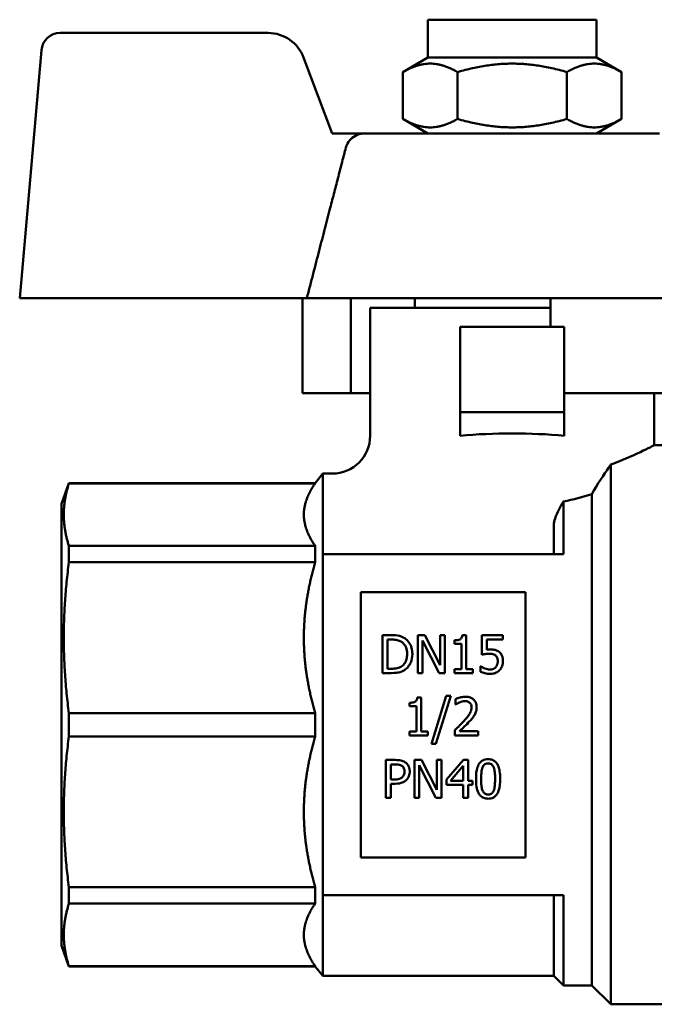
# Model space of a CAD drawing. Header units: millimetres. Extents: x 37 to 189, y 82 to 248.
# Tile 19 of 27: x 37 to 71, y 196 to 248. Entities that reach past the tile are written whole.
import ezdxf

# ---------------------------------------------------------------- set-up
doc = ezdxf.new("R2010")
doc.units = ezdxf.units.MM
doc.layers.add('Видимый контур (ГОСТ)', color=7, linetype='Continuous', lineweight=50)

msp = doc.modelspace()

# ---------------------------------------------------------------- linework, layer by layer
at = {"layer": 'Видимый контур (ГОСТ)'}
for p, q in [((58.932, 247.562), (67.832, 247.562)), ((58.932, 245.562), (58.932, 247.562)), ((67.832, 245.562), (67.832, 247.562)), ((50.499, 246.862), (39.523, 246.862)), ((38.527, 245.949), (37.382, 232.862)), ((53.882, 241.562), (52.37, 245.568)), ((58.932, 245.562), (57.609, 244.798)), ((58.932, 245.562), (67.832, 245.562)), ((67.832, 245.562), (69.156, 244.798)), ((57.609, 242.326), (57.609, 244.798)), ((60.495, 242.326), (60.495, 244.798)), ((66.269, 242.326), (66.269, 244.798)), ((69.156, 242.326), (69.156, 244.798)), ((58.932, 241.562), (57.609, 242.326)), ((67.832, 241.562), (69.156, 242.326)), ((55.61, 241.562), (53.882, 241.562)), ((55.61, 241.562), (71.154, 241.562)), ((37.382, 232.862), (52.539, 232.862)), ((52.311, 232.862), (52.311, 227.862)), ((65.399, 232.862), (52.539, 232.862)), ((54.864, 232.862), (54.864, 227.862)), ((58.232, 232.862), (58.232, 232.362)), ((74.225, 232.862), (65.399, 232.862)), ((65.399, 232.862), (65.399, 231.362)), ((65.399, 232.362), (55.882, 232.362)), ((55.882, 232.362), (55.882, 225.612)), ((66.132, 231.362), (60.632, 231.362)), ((60.632, 226.862), (60.632, 231.362)), ((66.132, 231.362), (66.132, 226.862)), ((54.864, 227.862), (52.311, 227.862)), ((55.882, 227.862), (54.864, 227.862)), ((66.132, 227.862), (74.453, 227.862)), ((70.882, 227.862), (70.882, 225.112)), ((66.132, 226.862), (60.632, 226.862)), ((60.632, 225.614), (60.632, 226.862)), ((66.132, 226.862), (66.132, 225.614)), ((73.582, 225.112), (70.882, 225.112)), ((68.582, 224.086), (68.582, 195.612)), ((52.982, 223.112), (53.382, 223.612)), ((53.382, 223.612), (53.382, 219.362)), ((53.882, 223.612), (53.382, 223.612)), ((39.582, 222.013), (39.982, 223.112)), ((39.982, 223.097), (39.982, 223.112)), ((52.982, 223.112), (39.982, 223.112)), ((52.982, 223.097), (39.982, 223.097)), ((52.982, 223.097), (52.982, 223.112)), ((67.582, 222.524), (67.582, 196.612)), ((39.582, 222.013), (39.582, 198.711)), ((66.082, 222.14), (66.082, 219.362)), ((65.582, 220.901), (65.582, 219.362)), ((39.982, 218.934), (39.982, 219.799)), ((52.982, 219.799), (39.982, 219.799)), ((52.982, 218.934), (52.982, 219.799)), ((53.382, 219.362), (66.082, 219.362)), ((53.382, 201.362), (53.382, 219.362)), ((52.982, 218.934), (39.982, 218.934)), ((55.382, 217.362), (55.382, 203.362)), ((55.382, 217.362), (64.082, 217.362)), ((64.082, 203.362), (64.082, 217.362)), ((56.988, 215.089), (56.533, 215.089)), ((56.533, 213.089), (56.533, 215.089)), ((58.776, 215.089), (58.398, 215.089)), ((58.398, 213.089), (58.398, 215.089)), ((58.776, 215.089), (59.581, 213.505)), ((59.829, 215.089), (59.581, 215.089)), ((59.581, 213.505), (59.581, 215.089)), ((59.829, 215.089), (59.829, 213.089)), ((60.956, 215.095), (60.748, 215.095)), ((60.956, 215.095), (60.956, 213.293)), ((62.879, 215.089), (61.782, 215.089)), ((61.782, 214.058), (61.782, 215.089)), ((62.879, 215.089), (62.879, 214.854)), ((56.798, 214.858), (56.798, 213.319)), ((56.798, 214.858), (57.001, 214.858)), ((58.646, 214.813), (58.646, 213.089)), ((59.531, 213.089), (58.646, 214.813)), ((60.335, 214.633), (60.335, 214.816)), ((60.335, 214.633), (60.698, 214.633)), ((60.698, 213.293), (60.698, 214.633)), ((62.04, 214.854), (62.04, 214.32)), ((62.04, 214.854), (62.879, 214.854)), ((56.533, 213.089), (56.993, 213.089)), ((57.001, 213.319), (56.798, 213.319)), ((58.398, 213.089), (58.646, 213.089)), ((59.531, 213.089), (59.829, 213.089)), ((60.698, 213.293), (60.335, 213.293)), ((60.335, 213.089), (60.335, 213.293)), ((60.335, 213.089), (61.31, 213.089)), ((61.31, 213.293), (60.956, 213.293)), ((61.31, 213.293), (61.31, 213.089)), ((61.719, 213.444), (61.699, 213.444)), ((61.699, 213.16), (61.699, 213.444)), ((57.958, 211.34), (57.958, 211.523)), ((58.579, 211.802), (58.371, 211.802)), ((58.579, 211.802), (58.579, 210)), ((59.123, 209.361), (59.903, 211.885)), ((60.133, 211.885), (59.35, 209.361)), ((60.133, 211.885), (59.903, 211.885)), ((60.396, 211.433), (60.396, 211.718)), ((39.982, 209.75), (39.982, 210.973)), ((52.982, 210.973), (39.982, 210.973)), ((52.982, 209.75), (52.982, 210.973)), ((57.958, 211.34), (58.321, 211.34)), ((58.321, 210), (58.321, 211.34)), ((60.396, 211.433), (60.41, 211.433)), ((58.321, 210), (57.958, 210)), ((57.958, 209.796), (57.958, 210)), ((58.934, 210), (58.579, 210)), ((58.934, 210), (58.934, 209.796)), ((60.353, 209.796), (60.353, 210.079)), ((61.587, 210.027), (60.605, 210.027)), ((61.587, 210.027), (61.587, 209.796)), ((52.982, 209.75), (39.982, 209.75)), ((57.958, 209.796), (58.934, 209.796)), ((59.123, 209.361), (59.35, 209.361)), ((60.353, 209.796), (61.587, 209.796)), ((57.209, 208.503), (56.707, 208.503)), ((56.707, 206.503), (56.707, 208.503)), ((58.601, 208.503), (58.224, 208.503)), ((58.224, 206.503), (58.224, 208.503)), ((58.601, 208.503), (59.407, 206.919)), ((59.655, 208.503), (59.407, 208.503)), ((59.407, 206.919), (59.407, 208.503)), ((59.655, 208.503), (59.655, 206.503)), ((59.911, 207.472), (60.806, 208.503)), ((61.052, 208.503), (60.806, 208.503)), ((61.052, 208.503), (61.052, 207.405)), ((56.973, 208.273), (56.973, 207.475)), ((56.973, 208.273), (57.193, 208.273)), ((58.472, 208.227), (58.472, 206.503)), ((59.357, 206.503), (58.472, 208.227)), ((60.794, 208.187), (60.122, 207.405)), ((60.794, 207.405), (60.794, 208.187)), ((57.154, 207.475), (56.973, 207.475)), ((59.911, 207.19), (59.911, 207.472)), ((60.794, 207.405), (60.122, 207.405)), ((61.29, 207.405), (61.052, 207.405)), ((61.29, 207.405), (61.29, 207.19)), ((56.973, 207.248), (56.973, 206.503)), ((56.973, 207.248), (57.198, 207.248)), ((59.911, 207.19), (60.794, 207.19)), ((60.794, 206.503), (60.794, 207.19)), ((61.052, 207.19), (61.29, 207.19)), ((61.052, 207.19), (61.052, 206.503)), ((56.707, 206.503), (56.973, 206.503)), ((58.224, 206.503), (58.472, 206.503)), ((59.357, 206.503), (59.655, 206.503)), ((60.794, 206.503), (61.052, 206.503)), ((64.082, 203.362), (55.382, 203.362)), ((39.982, 200.924), (39.982, 201.789)), ((52.982, 201.789), (39.982, 201.789)), ((52.982, 200.924), (52.982, 201.789)), ((53.382, 201.362), (53.382, 197.112)), ((53.382, 201.362), (66.082, 201.362)), ((65.582, 201.362), (65.582, 197.112)), ((66.082, 201.362), (66.082, 196.612)), ((52.982, 200.924), (39.982, 200.924)), ((39.582, 198.711), (39.982, 197.612)), ((39.982, 197.612), (39.982, 197.626)), ((52.982, 197.626), (39.982, 197.626)), ((52.982, 197.612), (39.982, 197.612)), ((52.982, 197.612), (52.982, 197.626)), ((52.982, 197.612), (53.382, 197.112)), ((65.582, 197.112), (53.382, 197.112)), ((65.582, 197.112), (66.082, 196.612)), ((67.582, 196.612), (66.082, 196.612)), ((67.582, 196.612), (68.582, 195.612)), ((73.582, 195.612), (68.582, 195.612))]:
    msp.add_line(p, q, dxfattribs=at)
for centre, radius, start, end in [((39.523, 245.862), 1, 90, 175), ((50.499, 244.862), 2, 20.6744, 90), ((53.882, 225.612), 2, 270, 0)]:
    msp.add_arc(centre, radius, start, end, dxfattribs=at)
msp.add_ellipse((63.382, 224.037), major_axis=(7.5, 0), ratio=0.225943, start_param=1.195373, end_param=1.94622, dxfattribs=at)
for points, weights in [([(60.495, 244.798), (59.052, 245.631), (57.609, 244.798)], [1, 1.15470053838, 1]), ([(66.269, 244.798), (63.382, 245.631), (60.495, 244.798)], [1, 1.15470053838, 1]), ([(69.156, 244.798), (67.712, 245.631), (66.269, 244.798)], [1, 1.15470053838, 1]), ([(57.609, 242.326), (59.052, 241.492), (60.495, 242.326)], [1, 1.15470053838, 1]), ([(60.495, 242.326), (63.382, 241.492), (66.269, 242.326)], [1, 1.15470053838, 1]), ([(66.269, 242.326), (67.712, 241.492), (69.156, 242.326)], [1, 1.15470053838, 1]), ([(52.539, 232.862), (53.675, 237.254), (54.6, 240.812)], [22.0955468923, 24.2940060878, 26.4233411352]), ([(39.982, 223.097), (39.452, 221.448), (39.982, 219.799)], [1, 1.0625, 1]), ([(52.982, 223.097), (52.382, 222.248), (52.382, 221.448)], [1.00888063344, 1.02000399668, 1]), ([(52.382, 221.448), (52.382, 220.649), (52.982, 219.799)], [1, 1.02000399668, 1.00888063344]), ([(39.982, 218.934), (39.452, 214.954), (39.982, 210.973)], [1, 1.0625, 1]), ([(52.982, 218.934), (52.382, 216.884), (52.382, 214.954)], [1.00888063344, 1.02000399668, 1]), ([(52.382, 214.954), (52.382, 213.024), (52.982, 210.973)], [1, 1.02000399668, 1.00888063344]), ([(39.982, 209.75), (39.452, 205.769), (39.982, 201.789)], [1, 1.0625, 1]), ([(52.982, 209.75), (52.382, 207.699), (52.382, 205.769)], [1.00888063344, 1.02000399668, 1]), ([(52.382, 205.769), (52.382, 203.84), (52.982, 201.789)], [1, 1.02000399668, 1.00888063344]), ([(39.982, 200.924), (39.452, 199.275), (39.982, 197.626)], [1, 1.0625, 1]), ([(52.982, 200.924), (52.382, 200.075), (52.382, 199.275)], [1.00888063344, 1.02000399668, 1]), ([(52.382, 199.275), (52.382, 198.476), (52.982, 197.626)], [1, 1.02000399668, 1.00888063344])]:
    msp.add_rational_spline(points, weights, degree=2, dxfattribs=at)
for points, knots in [([(55.61, 241.562), (55.478, 241.562), (55.322, 241.532), (55.081, 241.434), (54.953, 241.351), (54.773, 241.175), (54.69, 241.053), (54.626, 240.899), (54.612, 240.856), (54.6, 240.812)], [0.4592163, 0.4592163, 0.4592163, 0.4592163, 0.4989422, 0.4989422, 0.5372006, 0.5372006, 0.5743027, 0.5743027, 0.5870323, 0.5870323, 0.5870323, 0.5870323]), ([(70.882, 225.112), (70.882, 225.112), (70.687, 225.009), (69.915, 224.64), (69.341, 224.378), (68.651, 224.112), (68.617, 224.099), (68.582, 224.086)], [3.4622637, 3.4622637, 3.4622637, 3.4622637, 3.7503603, 3.7503603, 4.038457, 4.038457, 4.0534021, 4.0534021, 4.0534021, 4.0534021]), ([(66.082, 222.14), (65.99, 221.989), (65.909, 221.844), (65.761, 221.553), (65.692, 221.397), (65.606, 221.125), (65.582, 221.006), (65.582, 220.901)], [0.1148933, 0.1148933, 0.1148933, 0.1148933, 0.1806592, 0.1806592, 0.256346, 0.256346, 0.3218352, 0.3218352, 0.3218352, 0.3218352]), ([(57.704, 214.93), (57.603, 214.996), (57.49, 215.031), (57.305, 215.079), (57.141, 215.089), (56.988, 215.089)], [-0.0680248, -0.0680248, -0.0680248, -0.0680248, -0.0459984, -0.0459984, 0, 0, 0, 0]), ([(60.748, 215.095), (60.746, 215.067), (60.741, 215.038), (60.727, 214.986), (60.718, 214.963), (60.692, 214.921), (60.676, 214.902), (60.645, 214.878), (60.619, 214.86), (60.501, 214.823), (60.417, 214.816), (60.335, 214.816)], [-0.1420618, -0.1420618, -0.1420618, -0.1420618, -0.1050278, -0.1050278, -0.0735976, -0.0735976, -0.0424626, -0.0424626, -0.024749, -0.024749, 0, 0, 0, 0]), ([(57.001, 214.858), (57.161, 214.858), (57.252, 214.842), (57.383, 214.811), (57.458, 214.78), (57.529, 214.739)], [-0.04034592, -0.04034592, -0.04034592, -0.04034592, -0.0250533, -0.0250533, 0, 0, 0, 0]), ([(57.529, 214.739), (57.582, 214.706), (57.628, 214.667), (57.708, 214.574), (57.74, 214.521), (57.815, 214.348), (57.832, 214.217), (57.832, 214.09)], [-0.07771373, -0.07771373, -0.07771373, -0.07771373, -0.0589459, -0.0589459, -0.03969145, -0.03969145, 0, 0, 0, 0]), ([(58.11, 214.087), (58.11, 214.199), (58.098, 214.311), (58.035, 214.541), (57.987, 214.627), (57.882, 214.784), (57.802, 214.865), (57.704, 214.93)], [-0.07946267, -0.07946267, -0.07946267, -0.07946267, -0.05902761, -0.05902761, -0.03584641, -0.03584641, 0, 0, 0, 0]), ([(57.832, 214.09), (57.832, 214.001), (57.825, 213.908), (57.789, 213.763), (57.764, 213.689), (57.672, 213.55), (57.619, 213.495), (57.554, 213.452)], [-0.09297704, -0.09297704, -0.09297704, -0.09297704, -0.05099665, -0.05099665, -0.02369886, -0.02369886, 0, 0, 0, 0]), ([(57.701, 213.249), (57.773, 213.296), (57.835, 213.354), (57.952, 213.499), (57.996, 213.582), (58.085, 213.791), (58.11, 213.938), (58.11, 214.087)], [-0.08915045, -0.08915045, -0.08915045, -0.08915045, -0.06974954, -0.06974954, -0.04654209, -0.04654209, 0, 0, 0, 0]), ([(61.782, 214.058), (61.85, 214.073), (61.936, 214.086), (62.031, 214.101), (62.104, 214.106), (62.178, 214.106)], [-0.02880181, -0.02880181, -0.02880181, -0.02880181, -0.0221042, -0.0221042, 0, 0, 0, 0]), ([(62.221, 214.332), (62.181, 214.332), (62.146, 214.33), (62.103, 214.328), (62.072, 214.325), (62.04, 214.32)], [-0.01271547, -0.01271547, -0.01271547, -0.01271547, -0.00961101, -0.00961101, 0, 0, 0, 0]), ([(62.178, 214.106), (62.259, 214.106), (62.342, 214.096), (62.443, 214.059), (62.476, 214.04), (62.505, 214.014)], [-0.03260796, -0.03260796, -0.03260796, -0.03260796, -0.01170798, -0.01170798, 0, 0, 0, 0]), ([(62.685, 214.207), (62.654, 214.231), (62.621, 214.252), (62.537, 214.293), (62.499, 214.302), (62.399, 214.326), (62.306, 214.332), (62.221, 214.332)], [-0.03468871, -0.03468871, -0.03468871, -0.03468871, -0.03072242, -0.03072242, -0.02532623, -0.02532623, 0, 0, 0, 0]), ([(62.891, 213.724), (62.891, 213.787), (62.886, 213.853), (62.862, 213.961), (62.846, 214.008), (62.783, 214.117), (62.739, 214.166), (62.685, 214.207)], [-0.06286324, -0.06286324, -0.06286324, -0.06286324, -0.0387274, -0.0387274, -0.02069795, -0.02069795, 0, 0, 0, 0]), ([(62.505, 214.014), (62.523, 213.999), (62.54, 213.982), (62.573, 213.937), (62.584, 213.913), (62.611, 213.85), (62.618, 213.787), (62.618, 213.726)], [-0.02741584, -0.02741584, -0.02741584, -0.02741584, -0.02393595, -0.02393595, -0.0191435, -0.0191435, 0, 0, 0, 0]), ([(62.618, 213.726), (62.618, 213.629), (62.602, 213.569), (62.575, 213.486), (62.55, 213.44), (62.516, 213.4)], [-0.02677279, -0.02677279, -0.02677279, -0.02677279, -0.01614995, -0.01614995, 0, 0, 0, 0]), ([(62.714, 213.243), (62.781, 213.315), (62.821, 213.393), (62.877, 213.543), (62.891, 213.633), (62.891, 213.724)], [-0.0491376, -0.0491376, -0.0491376, -0.0491376, -0.02826855, -0.02826855, 0, 0, 0, 0]), ([(56.993, 213.089), (57.216, 213.089), (57.333, 213.109), (57.503, 213.144), (57.606, 213.189), (57.701, 213.249)], [-0.05219292, -0.05219292, -0.05219292, -0.05219292, -0.03392613, -0.03392613, 0, 0, 0, 0]), ([(57.554, 213.452), (57.518, 213.426), (57.479, 213.405), (57.382, 213.363), (57.334, 213.352), (57.211, 213.326), (57.103, 213.319), (57.001, 213.319)], [-0.04250636, -0.04250636, -0.04250636, -0.04250636, -0.03758564, -0.03758564, -0.03068176, -0.03068176, 0, 0, 0, 0]), ([(61.699, 213.16), (61.78, 213.12), (61.867, 213.095), (62.034, 213.057), (62.128, 213.046), (62.223, 213.046)], [-0.05136072, -0.05136072, -0.05136072, -0.05136072, -0.02856763, -0.02856763, 0, 0, 0, 0]), ([(61.934, 213.337), (61.872, 213.36), (61.831, 213.38), (61.776, 213.408), (61.743, 213.426), (61.719, 213.444)], [-0.0158251, -0.0158251, -0.0158251, -0.0158251, -0.00903139, -0.00903139, 0, 0, 0, 0]), ([(62.228, 213.278), (62.148, 213.278), (62.099, 213.289), (62.031, 213.305), (61.981, 213.32), (61.934, 213.337)], [-0.02085488, -0.02085488, -0.02085488, -0.02085488, -0.01493943, -0.01493943, 0, 0, 0, 0]), ([(62.223, 213.046), (62.279, 213.046), (62.336, 213.052), (62.427, 213.071), (62.479, 213.086), (62.605, 213.147), (62.664, 213.189), (62.714, 213.243)], [-0.07374621, -0.07374621, -0.07374621, -0.07374621, -0.04242711, -0.04242711, -0.02216635, -0.02216635, 0, 0, 0, 0]), ([(62.516, 213.4), (62.498, 213.379), (62.478, 213.361), (62.425, 213.324), (62.398, 213.312), (62.335, 213.288), (62.282, 213.278), (62.228, 213.278)], [-0.02364058, -0.02364058, -0.02364058, -0.02364058, -0.02053225, -0.02053225, -0.01628513, -0.01628513, 0, 0, 0, 0]), ([(58.371, 211.802), (58.369, 211.775), (58.365, 211.748), (58.352, 211.699), (58.343, 211.676), (58.319, 211.634), (58.304, 211.614), (58.273, 211.589), (58.248, 211.57), (58.13, 211.531), (58.043, 211.523), (57.958, 211.523)], [-0.1328816, -0.1328816, -0.1328816, -0.1328816, -0.1005784, -0.1005784, -0.0727419, -0.0727419, -0.0427925, -0.0427925, -0.0255764, -0.0255764, 0, 0, 0, 0]), ([(60.908, 211.838), (60.78, 211.838), (60.671, 211.81), (60.545, 211.776), (60.46, 211.749), (60.396, 211.718)], [-0.03333139, -0.03333139, -0.03333139, -0.03333139, -0.02148863, -0.02148863, 0, 0, 0, 0]), ([(60.41, 211.433), (60.438, 211.452), (60.466, 211.47), (60.53, 211.509), (60.567, 211.528), (60.605, 211.543)], [-0.02245045, -0.02245045, -0.02245045, -0.02245045, -0.01230307, -0.01230307, 0, 0, 0, 0]), ([(60.605, 211.543), (60.669, 211.57), (60.722, 211.583), (60.791, 211.6), (60.84, 211.606), (60.888, 211.606)], [-0.02128838, -0.02128838, -0.02128838, -0.02128838, -0.01462915, -0.01462915, 0, 0, 0, 0]), ([(60.888, 211.606), (60.952, 211.606), (60.998, 211.595), (61.067, 211.571), (61.102, 211.552), (61.133, 211.525)], [-0.021934, -0.021934, -0.021934, -0.021934, -0.01231695, -0.01231695, 0, 0, 0, 0]), ([(61.504, 211.288), (61.504, 211.331), (61.501, 211.374), (61.486, 211.455), (61.474, 211.493), (61.433, 211.588), (61.398, 211.64), (61.315, 211.72), (61.261, 211.761), (61.096, 211.826), (61.001, 211.838), (60.908, 211.838)], [-0.127004, -0.127004, -0.127004, -0.127004, -0.1054666, -0.1054666, -0.085612, -0.085612, -0.0533304, -0.0533304, -0.0279661, -0.0279661, 0, 0, 0, 0]), ([(61.133, 211.525), (61.149, 211.511), (61.163, 211.496), (61.19, 211.457), (61.2, 211.436), (61.225, 211.375), (61.232, 211.324), (61.232, 211.274)], [-0.02366692, -0.02366692, -0.02366692, -0.02366692, -0.01988, -0.01988, -0.01508115, -0.01508115, 0, 0, 0, 0]), ([(61.232, 211.274), (61.232, 211.192), (61.216, 211.114), (61.161, 210.98), (61.121, 210.906), (60.969, 210.711), (60.901, 210.632), (60.836, 210.561)], [-0.1319351, -0.1319351, -0.1319351, -0.1319351, -0.0740614, -0.0740614, -0.0289596, -0.0289596, 0, 0, 0, 0]), ([(61.4, 210.888), (61.445, 210.966), (61.467, 211.035), (61.496, 211.142), (61.504, 211.215), (61.504, 211.288)], [-0.03327403, -0.03327403, -0.03327403, -0.03327403, -0.02199143, -0.02199143, 0, 0, 0, 0]), ([(60.836, 210.561), (60.726, 210.44), (60.644, 210.358), (60.522, 210.239), (60.438, 210.159), (60.353, 210.079)], [-0.05107158, -0.05107158, -0.05107158, -0.05107158, -0.03472399, -0.03472399, 0, 0, 0, 0]), ([(60.605, 210.027), (60.64, 210.06), (60.677, 210.095), (60.774, 210.186), (60.826, 210.236), (60.948, 210.352), (61.043, 210.448), (61.133, 210.546)], [-0.05694564, -0.05694564, -0.05694564, -0.05694564, -0.05064153, -0.05064153, -0.03986137, -0.03986137, 0, 0, 0, 0]), ([(61.133, 210.546), (61.184, 210.601), (61.234, 210.657), (61.326, 210.769), (61.366, 210.827), (61.4, 210.888)], [-0.04351774, -0.04351774, -0.04351774, -0.04351774, -0.02106212, -0.02106212, 0, 0, 0, 0]), ([(57.733, 208.378), (57.651, 208.435), (57.568, 208.461), (57.416, 208.496), (57.308, 208.503), (57.209, 208.503)], [-0.04667482, -0.04667482, -0.04667482, -0.04667482, -0.02955804, -0.02955804, 0, 0, 0, 0]), ([(57.971, 207.9), (57.971, 207.96), (57.965, 208.021), (57.939, 208.118), (57.92, 208.169), (57.844, 208.286), (57.793, 208.337), (57.733, 208.378)], [-0.07258194, -0.07258194, -0.07258194, -0.07258194, -0.04232912, -0.04232912, -0.02209404, -0.02209404, 0, 0, 0, 0]), ([(62.11, 208.543), (62.059, 208.543), (62.007, 208.539), (61.911, 208.517), (61.867, 208.502), (61.766, 208.45), (61.716, 208.408), (61.624, 208.299), (61.583, 208.224), (61.486, 207.934), (61.47, 207.701), (61.47, 207.501)], [-0.1608452, -0.1608452, -0.1608452, -0.1608452, -0.1396665, -0.1396665, -0.1202991, -0.1202991, -0.0930185, -0.0930185, -0.0612774, -0.0612774, 0, 0, 0, 0]), ([(61.812, 208.111), (61.823, 208.137), (61.835, 208.162), (61.864, 208.207), (61.88, 208.227), (61.927, 208.273), (61.957, 208.289), (62.023, 208.315), (62.067, 208.321), (62.11, 208.321)], [-0.03190171, -0.03190171, -0.03190171, -0.03190171, -0.02629423, -0.02629423, -0.02126533, -0.02126533, -0.01304773, -0.01304773, 0, 0, 0, 0]), ([(62.749, 207.503), (62.749, 207.639), (62.741, 207.783), (62.7, 208.024), (62.671, 208.133), (62.588, 208.303), (62.547, 208.357), (62.459, 208.443), (62.406, 208.478), (62.271, 208.532), (62.191, 208.543), (62.11, 208.543)], [-0.1141322, -0.1141322, -0.1141322, -0.1141322, -0.0843591, -0.0843591, -0.0613189, -0.0613189, -0.0436592, -0.0436592, -0.0241592, -0.0241592, 0, 0, 0, 0]), ([(62.11, 208.321), (62.135, 208.321), (62.16, 208.319), (62.206, 208.311), (62.227, 208.304), (62.266, 208.287), (62.297, 208.27), (62.362, 208.201), (62.386, 208.158), (62.404, 208.114)], [-0.06087091, -0.06087091, -0.06087091, -0.06087091, -0.04394944, -0.04394944, -0.02867843, -0.02867843, -0.0145921, -0.0145921, 0, 0, 0, 0]), ([(57.193, 208.273), (57.254, 208.273), (57.344, 208.27), (57.465, 208.241), (57.51, 208.223), (57.55, 208.196)], [-0.03740331, -0.03740331, -0.03740331, -0.03740331, -0.01446276, -0.01446276, 0, 0, 0, 0]), ([(57.55, 208.196), (57.575, 208.179), (57.598, 208.159), (57.637, 208.112), (57.652, 208.087), (57.686, 208.006), (57.694, 207.948), (57.694, 207.892)], [-0.03586712, -0.03586712, -0.03586712, -0.03586712, -0.02654215, -0.02654215, -0.01730965, -0.01730965, 0, 0, 0, 0]), ([(57.694, 207.892), (57.694, 207.834), (57.687, 207.774), (57.645, 207.672), (57.616, 207.631), (57.58, 207.595)], [-0.03379714, -0.03379714, -0.03379714, -0.03379714, -0.01531516, -0.01531516, 0, 0, 0, 0]), ([(57.796, 207.456), (57.824, 207.483), (57.848, 207.513), (57.892, 207.58), (57.91, 207.616), (57.956, 207.732), (57.971, 207.815), (57.971, 207.9)], [-0.04993381, -0.04993381, -0.04993381, -0.04993381, -0.03820716, -0.03820716, -0.02595142, -0.02595142, 0, 0, 0, 0]), ([(61.742, 207.501), (61.742, 207.696), (61.753, 207.816), (61.766, 207.941), (61.781, 208.032), (61.812, 208.111)], [-0.03858143, -0.03858143, -0.03858143, -0.03858143, -0.02550578, -0.02550578, 0, 0, 0, 0]), ([(62.404, 208.114), (62.442, 208.017), (62.455, 207.91), (62.473, 207.744), (62.477, 207.619), (62.477, 207.503)], [-0.05095246, -0.05095246, -0.05095246, -0.05095246, -0.03570998, -0.03570998, 0, 0, 0, 0]), ([(57.58, 207.595), (57.559, 207.572), (57.534, 207.553), (57.469, 207.516), (57.434, 207.506), (57.34, 207.481), (57.245, 207.475), (57.154, 207.475)], [-0.03879359, -0.03879359, -0.03879359, -0.03879359, -0.0339643, -0.0339643, -0.02732687, -0.02732687, 0, 0, 0, 0]), ([(57.198, 207.248), (57.4, 207.248), (57.51, 207.284), (57.655, 207.343), (57.731, 207.392), (57.796, 207.456)], [-0.04732848, -0.04732848, -0.04732848, -0.04732848, -0.02774155, -0.02774155, 0, 0, 0, 0]), ([(61.47, 207.501), (61.47, 207.362), (61.478, 207.216), (61.52, 206.975), (61.549, 206.865), (61.627, 206.708), (61.665, 206.651), (61.762, 206.558), (61.816, 206.524), (61.951, 206.472), (62.03, 206.461), (62.11, 206.461)], [-0.1409121, -0.1409121, -0.1409121, -0.1409121, -0.098086, -0.098086, -0.0649224, -0.0649224, -0.0436967, -0.0436967, -0.0239953, -0.0239953, 0, 0, 0, 0]), ([(61.81, 206.898), (61.77, 207.004), (61.759, 207.105), (61.745, 207.261), (61.742, 207.387), (61.742, 207.501)], [-0.04894593, -0.04894593, -0.04894593, -0.04894593, -0.03505097, -0.03505097, 0, 0, 0, 0]), ([(62.11, 206.461), (62.16, 206.461), (62.209, 206.465), (62.302, 206.485), (62.345, 206.499), (62.444, 206.549), (62.495, 206.589), (62.593, 206.702), (62.634, 206.779), (62.736, 207.072), (62.749, 207.32), (62.749, 207.503)], [-0.1273175, -0.1273175, -0.1273175, -0.1273175, -0.1131276, -0.1131276, -0.1000691, -0.1000691, -0.0809454, -0.0809454, -0.0561759, -0.0561759, 0, 0, 0, 0]), ([(62.477, 207.503), (62.477, 207.313), (62.466, 207.199), (62.452, 207.062), (62.436, 206.971), (62.405, 206.893)], [-0.04265695, -0.04265695, -0.04265695, -0.04265695, -0.02564494, -0.02564494, 0, 0, 0, 0]), ([(62.11, 206.683), (62.085, 206.683), (62.059, 206.685), (62.01, 206.694), (61.988, 206.701), (61.951, 206.718), (61.919, 206.735), (61.852, 206.808), (61.828, 206.852), (61.81, 206.898)], [-0.07087979, -0.07087979, -0.07087979, -0.07087979, -0.04954803, -0.04954803, -0.03031918, -0.03031918, -0.01524075, -0.01524075, 0, 0, 0, 0]), ([(62.405, 206.893), (62.395, 206.867), (62.383, 206.841), (62.354, 206.795), (62.338, 206.775), (62.29, 206.73), (62.261, 206.714), (62.195, 206.689), (62.153, 206.683), (62.11, 206.683)], [-0.03305878, -0.03305878, -0.03305878, -0.03305878, -0.02683654, -0.02683654, -0.02127206, -0.02127206, -0.01273587, -0.01273587, 0, 0, 0, 0])]:
    msp.add_open_spline(points, degree=3, knots=knots, dxfattribs=at)
for points in [[(68.467, 223.919), (68.232, 223.577), (67.869, 223.034), (67.582, 222.524)], [(68.582, 224.086), (68.544, 224.031), (68.506, 223.975), (68.467, 223.919)], [(67.582, 222.524), (67.109, 222.38), (66.606, 222.248), (66.082, 222.14)]]:
    msp.add_open_spline(points, degree=3, dxfattribs=at)

doc.saveas('drawing.dxf')
